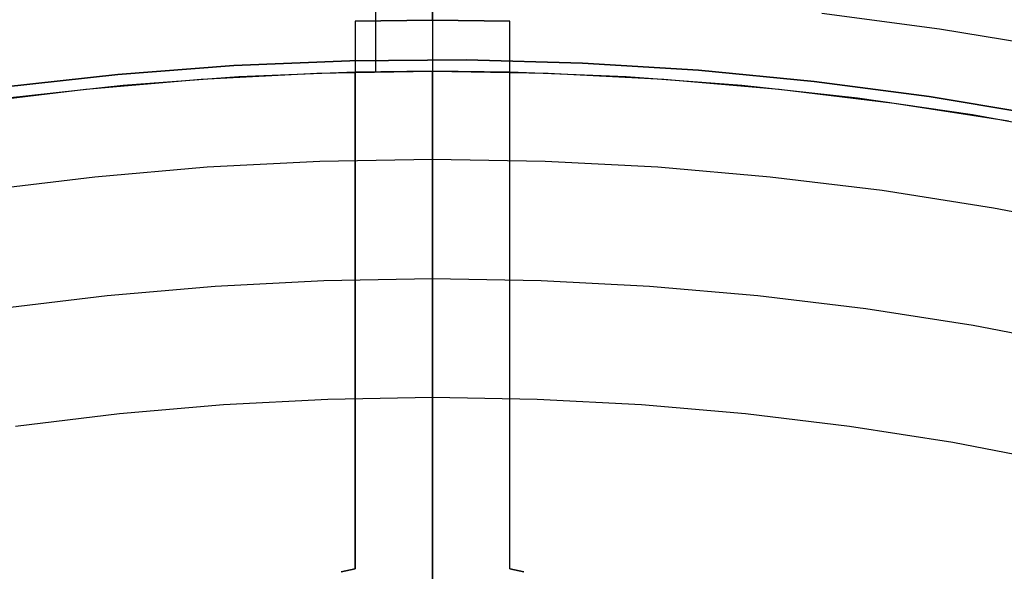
# Model space of a CAD drawing. Header units: millimetres. Extents: x 9001 to 10165, y -167 to 850.
# Tile 171 of 216: x 9577.77 to 9587.31, y 510.51 to 515.85. Entities that reach past the tile are written whole.
import ezdxf

# ---------------------------------------------------------------- set-up
doc = ezdxf.new("R2010")
doc.units = ezdxf.units.MM
for name, color, linetype in [('1', 7, 'Continuous'), ('COLOR EXT', 7, 'Continuous'), ('luz', 7, 'Continuous'), ('PLASTICO NEGRO', 7, 'Continuous')]:
    doc.layers.add(name, color=color, linetype=linetype)

msp = doc.modelspace()

# ---------------------------------------------------------------- linework, layer by layer
at = {"layer": '1', "color": 250, "true_color": 0x111111}
for p, q in [((9581.7702, 550.8384, 45.7922), (9581.7702, 509.9968, 45.7922)), ((9581.7702, 530.3418, 228.5255), (9581.7702, 500.012, 228.5255)), ((9581.7702, 525.8701, 98.6312), (9581.7702, 510.3231, 98.6312)), ((9581.7702, 517.4601, 222.7), (9581.7702, 503.6204, 222.7))]:
    msp.add_line(p, q, dxfattribs=at)
at = {"layer": 'COLOR EXT', "color": 30, "true_color": 0xff8d00}
for p, q in [((9581.7702, 515.8487, 19.1621), (9581.7702, 521.6283, 19.1621)), ((9581.2202, 515.3506, 29.5621), (9581.2202, 517.8509, 29.5621)), ((9581.0202, 515.8402, 16.2621), (9581.7702, 515.8487, 16.2621)), ((9581.7702, 515.8487, 19.1621), (9581.0202, 515.8402, 19.1621)), ((9581.0202, 515.8402, 17.7121), (9581.7702, 515.8487, 17.7121)), ((9581.0202, 515.8402, 19.1621), (9581.0202, 515.3466, 19.1621)), ((9581.0202, 515.8402, 19.1621), (9581.0202, 515.8402, 16.2621)), ((9581.0202, 515.8402, 16.2621), (9581.0202, 510.5343, 16.2621)), ((9581.7702, 515.8487, 16.2621), (9582.5202, 515.8402, 16.2621)), ((9582.5202, 515.8402, 19.1621), (9581.7702, 515.8487, 19.1621)), ((9581.7702, 515.8487, 17.7121), (9582.5202, 515.8402, 17.7121)), ((9581.7702, 515.8487, 19.1621), (9581.7702, 515.8487, 16.2621)), ((9582.5202, 515.3466, 19.1621), (9582.5202, 515.8402, 19.1621)), ((9582.5202, 510.5343, 16.2621), (9582.5202, 515.8402, 16.2621)), ((9582.5202, 515.8402, 16.2621), (9582.5202, 515.8402, 19.1621)), ((9579.5283, 515.2778, 29.5621), (9580.6486, 515.3359, 29.5621)), ((9581.0202, 515.3466, 19.1621), (9579.895, 515.3011, 19.1621)), ((9581.0202, 515.3466, 24.3621), (9579.895, 515.3011, 24.3621)), ((9580.6486, 515.3359, 29.5621), (9581.7702, 515.3552, 29.5621)), ((9581.7702, 515.3552, 26.5621), (9581.0202, 515.3466, 26.5621)), ((9581.0202, 515.3466, 26.5621), (9581.0202, 515.3466, 19.1621)), ((9581.0202, 515.3466, 26.5621), (9581.0202, 510.5343, 26.5621)), ((9581.0202, 510.5343, 21.4121), (9581.0202, 515.3466, 21.4121)), ((9581.7702, 515.3552, 29.5621), (9581.7702, 515.3552, 26.5621)), ((9582.5202, 515.3466, 26.5621), (9581.7702, 515.3552, 26.5621)), ((9581.7702, 515.3552, 29.5621), (9582.8919, 515.3359, 29.5621)), ((9581.7702, 504.6052, 26.5621), (9581.7702, 515.3552, 26.5621)), ((9582.5202, 515.3466, 19.1621), (9582.5202, 515.3466, 26.5621)), ((9583.6455, 515.3011, 19.1621), (9582.5202, 515.3466, 19.1621)), ((9582.5202, 510.5343, 26.5621), (9582.5202, 515.3466, 26.5621)), ((9583.6455, 515.3011, 24.3621), (9582.5202, 515.3466, 24.3621)), ((9582.5202, 510.5343, 21.4121), (9582.5202, 515.3466, 21.4121)), ((9582.8919, 515.3359, 29.5621), (9584.0121, 515.2778, 29.5621)), ((9578.7719, 515.2166, 19.1621), (9577.6525, 515.0933, 19.1621)), ((9578.7719, 515.2166, 24.3621), (9577.6525, 515.0933, 24.3621)), ((9578.4107, 515.1811, 29.5621), (9579.5283, 515.2778, 29.5621)), ((9579.895, 515.3011, 19.1621), (9578.7719, 515.2166, 19.1621)), ((9579.895, 515.3011, 24.3621), (9578.7719, 515.2166, 24.3621)), ((9584.7686, 515.2166, 19.1621), (9583.6455, 515.3011, 19.1621)), ((9584.7686, 515.2166, 24.3621), (9583.6455, 515.3011, 24.3621)), ((9584.0121, 515.2778, 29.5621), (9585.1298, 515.1811, 29.5621)), ((9585.888, 515.0933, 19.1621), (9584.7686, 515.2166, 19.1621)), ((9585.888, 515.0933, 24.3621), (9584.7686, 515.2166, 24.3621)), ((9577.2971, 515.0459, 29.5621), (9578.4107, 515.1811, 29.5621)), ((9585.1298, 515.1811, 29.5621), (9586.2434, 515.0459, 29.5621)), ((9587.0025, 514.9313, 19.1621), (9585.888, 515.0933, 19.1621)), ((9587.0025, 514.9313, 24.3621), (9585.888, 515.0933, 24.3621)), ((9586.2434, 515.0459, 29.5621), (9587.3516, 514.8724, 29.5621)), ((9588.1107, 514.7308, 19.1621), (9587.0025, 514.9313, 19.1621)), ((9588.1107, 514.7308, 24.3621), (9587.0025, 514.9313, 24.3621)), ((9581.0202, 513.1872, 16.2621), (9581.0202, 513.1872, 26.5621)), ((9582.5202, 513.1872, 26.5621), (9582.5202, 513.1872, 16.2621)), ((9580.8842, 510.5059, 26.5621), (9581.0202, 510.5343, 26.5621)), ((9580.8842, 510.5059, 21.4121), (9581.0202, 510.5343, 21.4121)), ((9581.0202, 510.5343, 16.2621), (9580.8846, 510.5059, 16.2621)), ((9581.0202, 510.5343, 26.5621), (9581.0202, 510.5343, 16.2621)), ((9582.6559, 510.5059, 16.2621), (9582.5202, 510.5343, 16.2621)), ((9582.5202, 510.5343, 16.2621), (9582.5202, 510.5343, 26.5621)), ((9582.5202, 510.5343, 26.5621), (9582.6563, 510.5059, 26.5621)), ((9582.5202, 510.5343, 21.4121), (9582.6563, 510.5059, 21.4121))]:
    msp.add_line(p, q, dxfattribs=at)
at = {"layer": 'luz', "color": 7, "true_color": 0xffffff}
for p, q in [((9581.7702, 521.8578, -17.296), (9581.7702, 515.4273, -16.0591)), ((9581.7702, 515.9069, -21.0207), (9581.7702, 515.8426, -20.9731)), ((9581.7702, 515.8426, -20.9731), (9581.7702, 515.7767, -20.9278)), ((9581.7702, 515.7767, -20.9278), (9581.7702, 515.7092, -20.8848)), ((9581.7702, 515.7092, -20.8848), (9581.7702, 515.6403, -20.8442)), ((9581.7702, 515.6403, -20.8442), (9581.7702, 515.57, -20.8059)), ((9581.7702, 515.57, -20.8059), (9581.7702, 515.4985, -20.7702)), ((9581.7702, 515.4985, -20.7702), (9581.7702, 515.4257, -20.7369)), ((9581.7702, 515.4273, -16.0591), (9581.7702, 508.9578, -15.0451)), ((9581.7702, 515.4257, -20.7369), (9581.7702, 515.3519, -20.7061)), ((9581.7702, 515.3519, -20.7061), (9581.7702, 515.277, -20.6779)), ((9581.7702, 515.277, -20.6779), (9581.7702, 515.2012, -20.6523)), ((9581.7702, 515.2012, -20.6523), (9581.7702, 515.1245, -20.6294)), ((9581.7702, 515.1245, -20.6294), (9581.7702, 515.0471, -20.6091)), ((9581.7702, 515.0471, -20.6091), (9581.7702, 514.9691, -20.5915)), ((9581.7702, 514.9691, -20.5915), (9581.7702, 514.8905, -20.5766)), ((9581.7702, 514.8905, -20.5766), (9581.7702, 514.8114, -20.5645)), ((9581.7702, 514.8114, -20.5645), (9581.7702, 514.732, -20.555)), ((9581.7702, 514.732, -20.555), (9581.7702, 514.6523, -20.5484)), ((9581.7702, 514.6523, -20.5484), (9581.7702, 514.5723, -20.5445)), ((9581.7702, 514.5723, -20.5445), (9581.7702, 514.4923, -20.5433)), ((9580.6777, 514.4802, -20.5433), (9579.5865, 514.4236, -20.5433)), ((9581.7702, 514.4991, -20.5433), (9580.6777, 514.4802, -20.5433)), ((9582.8628, 514.4802, -20.5433), (9581.7702, 514.4991, -20.5433)), ((9581.7702, 514.4923, -20.5433), (9581.7702, 514.4124, -20.5449)), ((9583.954, 514.4236, -20.5433), (9582.8628, 514.4802, -20.5433)), ((9579.5865, 514.4236, -20.5433), (9578.4978, 514.3295, -20.5433)), ((9581.7702, 514.4124, -20.5449), (9581.7702, 514.3325, -20.5493)), ((9585.0426, 514.3295, -20.5433), (9583.954, 514.4236, -20.5433)), ((9578.4978, 514.3295, -20.5433), (9577.4131, 514.1977, -20.5433)), ((9581.7702, 514.3325, -20.5493), (9581.7702, 514.2528, -20.5564)), ((9586.1274, 514.1977, -20.5433), (9585.0426, 514.3295, -20.5433)), ((9581.7702, 514.2528, -20.5564), (9581.7702, 514.1734, -20.5663)), ((9581.7702, 514.1734, -20.5663), (9581.7702, 514.0944, -20.5789)), ((9587.2069, 514.0287, -20.5433), (9586.1274, 514.1977, -20.5433)), ((9581.7702, 514.0944, -20.5789), (9581.7702, 514.0159, -20.5943)), ((9581.7702, 514.0159, -20.5943), (9581.7702, 513.9379, -20.6123)), ((9588.28, 513.8224, -20.5433), (9587.2069, 514.0287, -20.5433)), ((9581.7702, 513.9379, -20.6123), (9581.7702, 513.8607, -20.6331)), ((9581.7702, 513.8607, -20.6331), (9581.7702, 513.7842, -20.6565)), ((9581.7702, 513.7842, -20.6565), (9581.7702, 513.7085, -20.6825)), ((9581.7702, 513.7085, -20.6825), (9581.7702, 513.6338, -20.7111)), ((9581.7702, 513.6338, -20.7111), (9581.7702, 513.5601, -20.7423)), ((9581.7702, 513.5601, -20.7423), (9581.7702, 513.4876, -20.776)), ((9581.7702, 513.4876, -20.776), (9581.7702, 513.4162, -20.8122)), ((9581.7702, 513.4162, -20.8122), (9581.7702, 513.3462, -20.8508)), ((9579.666, 513.2735, -20.8508), (9580.7175, 513.328, -20.8508)), ((9580.7175, 513.328, -20.8508), (9581.7702, 513.3462, -20.8508)), ((9581.7702, 513.3462, -20.8508), (9581.7702, 513.2768, -20.8891)), ((9581.7702, 513.3462, -20.8508), (9582.823, 513.328, -20.8508)), ((9582.823, 513.328, -20.8508), (9583.8745, 513.2735, -20.8508)), ((9578.617, 513.1827, -20.8508), (9579.666, 513.2735, -20.8508)), ((9581.7702, 513.2768, -20.8891), (9581.7702, 513.2061, -20.925)), ((9583.8745, 513.2735, -20.8508), (9584.9235, 513.1827, -20.8508)), ((9577.5718, 513.0558, -20.8508), (9578.617, 513.1827, -20.8508)), ((9581.7702, 513.2061, -20.925), (9581.7702, 513.1343, -20.9585)), ((9581.7702, 513.1343, -20.9585), (9581.7702, 513.0613, -20.9894)), ((9584.9235, 513.1827, -20.8508), (9585.9687, 513.0558, -20.8508)), ((9581.7702, 513.0613, -20.9894), (9581.7702, 512.9874, -21.0179)), ((9585.9687, 513.0558, -20.8508), (9587.0089, 512.8929, -20.8508)), ((9581.7702, 512.9874, -21.0179), (9581.7702, 512.9125, -21.0438)), ((9581.7702, 512.9125, -21.0438), (9581.7702, 512.8368, -21.0671)), ((9581.7702, 512.8368, -21.0671), (9581.7702, 512.7603, -21.0879)), ((9587.0089, 512.8929, -20.8508), (9588.0429, 512.6942, -20.8508)), ((9581.7702, 512.7603, -21.0879), (9581.7702, 512.6831, -21.106)), ((9581.7702, 512.6831, -21.106), (9581.7702, 512.6054, -21.1214)), ((9581.7702, 512.6054, -21.1214), (9581.7702, 512.5272, -21.1342)), ((9581.7702, 512.5272, -21.1342), (9581.7702, 512.4486, -21.1443)), ((9581.7702, 512.4486, -21.1443), (9581.7702, 512.3697, -21.1517)), ((9581.7702, 512.3697, -21.1517), (9581.7702, 512.2905, -21.1563)), ((9581.7702, 512.2905, -21.1563), (9581.7702, 512.2113, -21.1583)), ((9580.7573, 512.1758, -21.1584), (9579.7456, 512.1234, -21.1584)), ((9581.7702, 512.1933, -21.1584), (9580.7573, 512.1758, -21.1584)), ((9581.7702, 512.2113, -21.1583), (9581.7702, 512.1321, -21.1576)), ((9582.7832, 512.1758, -21.1584), (9581.7702, 512.1933, -21.1584)), ((9583.7949, 512.1234, -21.1584), (9582.7832, 512.1758, -21.1584)), ((9579.7456, 512.1234, -21.1584), (9578.7362, 512.036, -21.1584)), ((9581.7702, 512.1321, -21.1576), (9581.7702, 512.0529, -21.1541)), ((9584.8043, 512.036, -21.1584), (9583.7949, 512.1234, -21.1584)), ((9578.7362, 512.036, -21.1584), (9577.7305, 511.9139, -21.1584)), ((9581.7702, 512.0529, -21.1541), (9581.7702, 511.9739, -21.148)), ((9581.7702, 511.9739, -21.148), (9581.7702, 511.8951, -21.1391)), ((9585.81, 511.9139, -21.1584), (9584.8043, 512.036, -21.1584)), ((9581.7702, 511.8951, -21.1391), (9581.7702, 511.8167, -21.1276)), ((9586.8109, 511.7572, -21.1584), (9585.81, 511.9139, -21.1584)), ((9581.7702, 511.8167, -21.1276), (9581.7702, 511.7388, -21.1133)), ((9581.7702, 511.7388, -21.1133), (9581.7702, 511.6614, -21.0964)), ((9587.8058, 511.5659, -21.1584), (9586.8109, 511.7572, -21.1584)), ((9581.7702, 511.6614, -21.0964), (9581.7702, 511.5846, -21.0769)), ((9581.7702, 511.5846, -21.0769), (9581.7702, 511.5085, -21.0548)), ((9581.7702, 511.5085, -21.0548), (9581.7702, 511.4332, -21.03)), ((9581.7702, 511.4332, -21.03), (9581.7702, 511.3588, -21.0027)), ((9581.7702, 511.3588, -21.0027), (9581.7702, 511.2854, -20.9729)), ((9581.7702, 511.2854, -20.9729), (9581.7702, 511.213, -20.9406)), ((9581.7702, 511.213, -20.9406), (9581.7702, 511.1418, -20.9058)), ((9581.7702, 511.1418, -20.9058), (9581.7702, 511.0718, -20.8686)), ((9581.7702, 511.0718, -20.8686), (9581.7702, 511.0032, -20.829)), ((9581.7702, 511.0032, -20.829), (9581.7702, 510.9359, -20.7871)), ((9581.7702, 510.9359, -20.7871), (9581.7702, 510.8701, -20.7429)), ((9581.7702, 510.8701, -20.7429), (9581.7702, 510.8059, -20.6965)), ((9581.7702, 510.8059, -20.6965), (9581.7702, 510.7433, -20.6479)), ((9581.7702, 510.7433, -20.6479), (9581.7702, 510.6823, -20.5972)), ((9581.7702, 510.6823, -20.5972), (9581.7702, 510.6232, -20.5445)), ((9581.7702, 510.6232, -20.5445), (9581.7702, 510.5659, -20.4897)), ((9581.7702, 510.5659, -20.4897), (9581.7702, 510.5105, -20.4331)), ((9581.7702, 510.5105, -20.4331), (9581.7702, 510.4868, -20.4088))]:
    msp.add_line(p, q, dxfattribs=at)
at = {"layer": 'PLASTICO NEGRO', "color": 254, "true_color": 0xcad1ee}
for p, q in [((9585.5425, 515.9159, 31.3147), (9586.6817, 515.766, 31.3147)), ((9586.6817, 515.766, 31.3147), (9587.8151, 515.5768, 31.3147)), ((9579.8456, 515.4091, 29.5621), (9578.7228, 515.3233, 29.5621)), ((9578.7228, 515.3233, 31.0621), (9579.8456, 515.4091, 31.0621)), ((9578.7228, 515.3233, 29.5621), (9579.8456, 515.4091, 29.5621)), ((9580.9707, 515.4562, 29.5621), (9579.8456, 515.4091, 29.5621)), ((9579.8456, 515.4091, 31.0621), (9580.9707, 515.4562, 31.0621)), ((9579.8456, 515.4091, 29.5621), (9580.9707, 515.4562, 29.5621)), ((9582.0968, 515.4643, 29.5621), (9580.9707, 515.4562, 29.5621)), ((9580.9707, 515.4562, 31.0621), (9582.0968, 515.4643, 31.0621)), ((9580.9707, 515.4562, 29.5621), (9582.0968, 515.4643, 29.5621)), ((9583.2224, 515.4336, 29.5621), (9582.0968, 515.4643, 29.5621)), ((9582.0968, 515.4643, 31.0621), (9583.2224, 515.4336, 31.0621)), ((9582.0968, 515.4643, 29.5621), (9583.2224, 515.4336, 29.5621)), ((9584.3464, 515.3641, 29.5621), (9583.2224, 515.4336, 29.5621)), ((9583.2224, 515.4336, 31.0621), (9584.3464, 515.3641, 31.0621)), ((9583.2224, 515.4336, 29.5621), (9584.3464, 515.3641, 29.5621)), ((9578.7228, 515.3233, 29.5621), (9577.6037, 515.1988, 29.5621)), ((9577.6037, 515.1988, 31.0621), (9578.7228, 515.3233, 31.0621)), ((9577.6037, 515.1988, 29.5621), (9578.7228, 515.3233, 29.5621)), ((9585.4672, 515.2558, 29.5621), (9584.3464, 515.3641, 29.5621)), ((9584.3464, 515.3641, 31.0621), (9585.4672, 515.2558, 31.0621)), ((9584.3464, 515.3641, 29.5621), (9585.4672, 515.2558, 29.5621)), ((9586.5837, 515.1089, 29.5621), (9585.4672, 515.2558, 29.5621)), ((9585.4672, 515.2558, 31.0621), (9586.5837, 515.1089, 31.0621)), ((9585.4672, 515.2558, 29.5621), (9586.5837, 515.1089, 29.5621)), ((9587.6944, 514.9235, 29.5621), (9586.5837, 515.1089, 29.5621)), ((9586.5837, 515.1089, 31.0621), (9587.6944, 514.9235, 31.0621)), ((9586.5837, 515.1089, 29.5621), (9587.6944, 514.9235, 29.5621))]:
    msp.add_line(p, q, dxfattribs=at)

doc.saveas('drawing.dxf')
